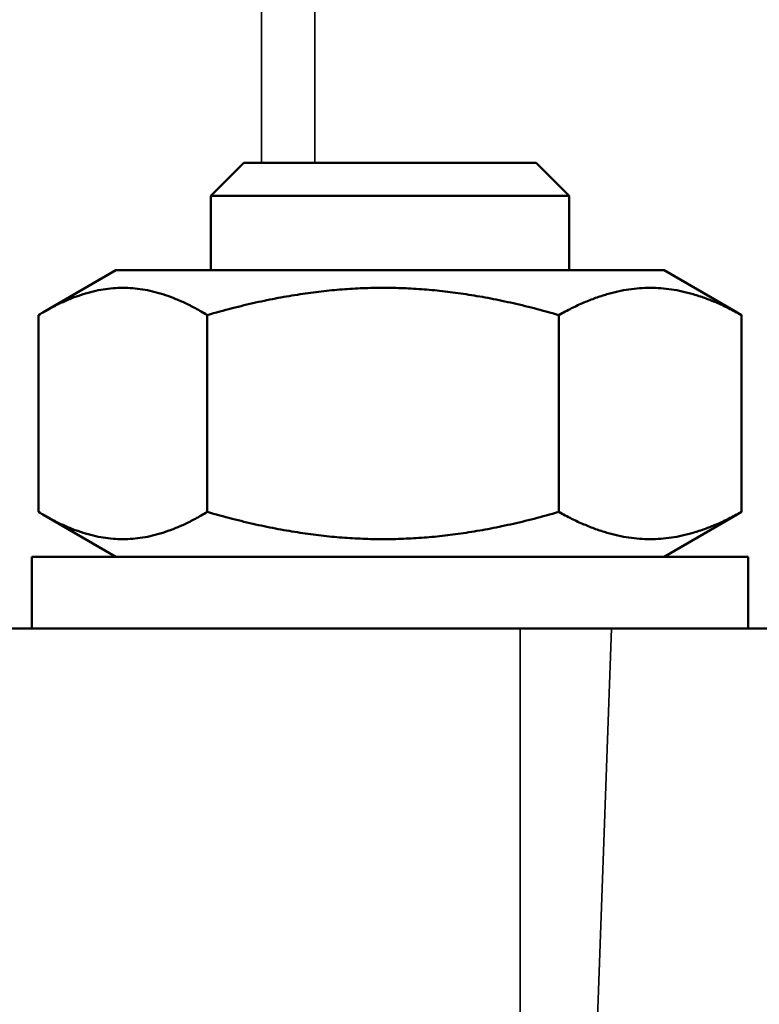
# Model space of a CAD drawing. Header units: inches. Extents: x 0 to 234, y 0 to 165.
# Tile 52 of 85: x 65.407 to 66.22, y 122.441 to 123.524. Entities that reach past the tile are written whole.
import ezdxf

# ---------------------------------------------------------------- set-up
doc = ezdxf.new("R2010")
doc.units = ezdxf.units.IN
doc.header["$LTSCALE"] = 10
doc.header["$MEASUREMENT"] = 0
doc.layers.add('Visible (ANSI)', color=7, linetype='Continuous', lineweight=50)
doc.layers.add('Visible Narrow (ANSI)', color=7, linetype='Continuous', lineweight=35)

msp = doc.modelspace()

# ---------------------------------------------------------------- linework, layer by layer
at = {"layer": 'Visible (ANSI)'}
for p, q in [((65.6539, 123.3662), (65.6177, 123.33)), ((65.6539, 123.3662), (65.9751, 123.3662)), ((65.9751, 123.3662), (66.0114, 123.33)), ((66.0114, 123.33), (65.6177, 123.33)), ((65.6177, 123.2481), (65.6177, 123.33)), ((66.0114, 123.2481), (66.0114, 123.33)), ((65.5133, 123.2481), (65.433, 123.2017)), ((66.1157, 123.2481), (65.5133, 123.2481)), ((66.1157, 123.2481), (66.196, 123.2017)), ((65.4282, 123.1989), (65.4282, 122.9824)), ((65.6137, 123.1989), (65.6137, 122.9824)), ((66, 123.1989), (66, 122.9824)), ((66.2008, 123.1989), (66.2008, 122.9824)), ((65.5133, 122.9332), (65.433, 122.9795)), ((66.1157, 122.9332), (66.196, 122.9795)), ((66.2082, 122.9332), (65.4208, 122.9332)), ((65.4208, 122.9332), (65.4208, 122.8544)), ((66.2082, 122.9332), (66.2082, 122.8544)), ((61.0781, 122.8544), (65.9575, 122.8544)), ((65.9575, 122.8544), (66.0579, 122.8544)), ((66.0579, 122.8544), (66.3051, 122.8544))]:
    msp.add_line(p, q, dxfattribs=at)
for points, weights in [([(65.6137, 123.1989), (65.5209, 123.2547), (65.4282, 123.1989)], [1, 1.15470053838, 1]), ([(66, 123.1989), (65.8069, 123.2547), (65.6137, 123.1989)], [1, 1.15470053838, 1]), ([(66.2008, 123.1989), (66.1004, 123.2547), (66, 123.1989)], [1, 1.15470053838, 1]), ([(66.196, 123.2017), (66.1984, 123.2004), (66.2008, 123.1989)], [1.00687936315, 1.00351976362, 1]), ([(65.4282, 122.9824), (65.5209, 122.9266), (65.6137, 122.9824)], [1, 1.15470053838, 1]), ([(65.6137, 122.9824), (65.8069, 122.9266), (66, 122.9824)], [1, 1.15470053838, 1]), ([(66, 122.9824), (66.1004, 122.9266), (66.2008, 122.9824)], [1, 1.15470053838, 1]), ([(66.2008, 122.9824), (66.1984, 122.9809), (66.196, 122.9795)], [1, 1.00351976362, 1.00687936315])]:
    msp.add_rational_spline(points, weights, degree=2, dxfattribs=at)
at = {"layer": 'Visible Narrow (ANSI)'}
for p, q in [((65.6734, 123.3662), (65.6734, 127.7048)), ((65.732, 123.3662), (65.732, 127.7048)), ((65.9575, 122.8544), (65.9575, 122.3032)), ((66.0579, 122.8544), (66.0384, 122.3032))]:
    msp.add_line(p, q, dxfattribs=at)

doc.saveas('drawing.dxf')
